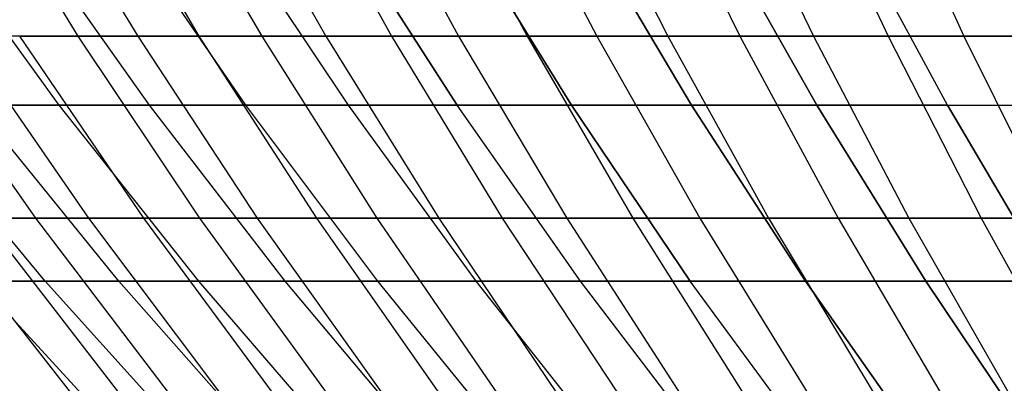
# Model space of a CAD drawing. Extents: x -125 to 125, y -143 to 0.
# Tile 33 of 241: x -36.4 to -26.12, y -124.75 to -120.95. Entities that reach past the tile are written whole.
import ezdxf

# ---------------------------------------------------------------- set-up
doc = ezdxf.new("R2010")
doc.units = 0
doc.header["$LTSCALE"] = 25.4
doc.layers.get('0').update_dxf_attribs({"linetype": 'CONTINUOUS'})

# ---------------------------------------------------------------- blocks, each defined once
blk = doc.blocks.new('NL2500026672_STL')
at = {"color": 0}
for p, q in [((-37.006, -119.149, -30.248), (-35.797, -121.119, -29.26)), ((-37.006, -119.149, -30.248), (-35.797, -121.119, -29.26)), ((-36.36, -119.149, 31.021), (-35.172, -121.119, 30.008)), ((-36.36, -119.149, 31.021), (-35.172, -121.119, 30.008)), ((-35.698, -119.149, -31.781), (-34.532, -121.119, -30.743)), ((-35.698, -119.149, -31.781), (-34.532, -121.119, -30.743)), ((-35.02, -119.149, 32.526), (-33.876, -121.119, 31.464)), ((-35.02, -119.149, 32.526), (-33.876, -121.119, 31.464)), ((-34.326, -119.149, -33.257), (-33.205, -121.119, -32.171)), ((-34.326, -119.149, -33.257), (-33.205, -121.119, -32.171)), ((-33.617, -119.149, 33.974), (-32.519, -121.119, 32.864)), ((-33.617, -119.149, 33.974), (-32.519, -121.119, 32.864)), ((-32.894, -119.149, -34.675), (-31.819, -121.119, -33.542)), ((-32.894, -119.149, -34.675), (-31.819, -121.119, -33.542)), ((-32.155, -119.149, 35.361), (-31.105, -121.119, 34.206)), ((-32.155, -119.149, 35.361), (-31.105, -121.119, 34.206)), ((-31.403, -119.149, -36.031), (-30.377, -121.119, -34.854)), ((-31.403, -119.149, -36.031), (-30.377, -121.119, -34.854)), ((-30.636, -119.149, 36.685), (-29.635, -121.119, 35.487)), ((-30.636, -119.149, 36.685), (-29.635, -121.119, 35.487)), ((-29.856, -119.149, -37.322), (-28.881, -121.119, -36.103)), ((-29.856, -119.149, -37.322), (-28.881, -121.119, -36.103)), ((-29.062, -119.149, 37.944), (-28.113, -121.119, 36.704)), ((-29.062, -119.149, 37.944), (-28.113, -121.119, 36.704)), ((-28.256, -119.149, -38.548), (-27.333, -121.119, -37.289)), ((-28.256, -119.149, -38.548), (-27.333, -121.119, -37.289)), ((-27.437, -119.149, 39.135), (-26.541, -121.119, 37.857)), ((-27.437, -119.149, 39.135), (-26.541, -121.119, 37.857)), ((-35.991, -121.839, 20.779), (-37.38, -119.929, 21.582)), ((-35.991, -121.839, 20.779), (-37.38, -119.929, 21.582)), ((-35.991, -121.839, -20.779), (-37.38, -119.929, -21.582)), ((-35.991, -121.839, -20.779), (-37.38, -119.929, -21.582)), ((-35.05, -121.839, 22.329), (-36.403, -119.929, 23.192)), ((-35.05, -121.839, 22.329), (-36.403, -119.929, 23.192)), ((-35.05, -121.839, -22.329), (-36.403, -119.929, -23.192)), ((-35.05, -121.839, -22.329), (-36.403, -119.929, -23.192)), ((-34.043, -121.839, 23.837), (-35.357, -119.929, 24.757)), ((-34.043, -121.839, 23.837), (-35.357, -119.929, 24.757)), ((-34.043, -121.839, -23.837), (-35.357, -119.929, -24.757)), ((-34.043, -121.839, -23.837), (-35.357, -119.929, -24.757)), ((-32.971, -121.839, 25.299), (-34.244, -119.929, 26.276)), ((-32.971, -121.839, 25.299), (-34.244, -119.929, 26.276)), ((-32.971, -121.839, -25.299), (-34.244, -119.929, -26.276)), ((-32.971, -121.839, -25.299), (-34.244, -119.929, -26.276)), ((-33.065, -119.929, 27.745), (-31.836, -121.839, 26.713)), ((-31.836, -121.839, -26.713), (-33.065, -119.929, -27.745)), ((-31.836, -121.839, -26.713), (-33.065, -119.929, -27.745)), ((-33.065, -119.929, 27.745), (-31.836, -121.839, 26.713)), ((-30.64, -121.839, -28.077), (-31.823, -119.929, -29.161)), ((-30.64, -121.839, -28.077), (-31.823, -119.929, -29.161)), ((-31.823, -119.929, 29.161), (-30.64, -121.839, 28.077)), ((-31.823, -119.929, 29.161), (-30.64, -121.839, 28.077)), ((-29.386, -121.839, -29.386), (-30.521, -119.929, -30.521)), ((-29.386, -121.839, -29.386), (-30.521, -119.929, -30.521)), ((-30.521, -119.929, 30.521), (-29.386, -121.839, 29.386)), ((-30.521, -119.929, 30.521), (-29.386, -121.839, 29.386)), ((-28.077, -121.839, -30.64), (-29.161, -119.929, -31.823)), ((-28.077, -121.839, -30.64), (-29.161, -119.929, -31.823)), ((-29.161, -119.929, 31.823), (-28.077, -121.839, 30.64)), ((-29.161, -119.929, 31.823), (-28.077, -121.839, 30.64)), ((-26.713, -121.839, -31.836), (-27.745, -119.929, -33.065)), ((-26.713, -121.839, -31.836), (-27.745, -119.929, -33.065)), ((-26.713, -121.839, 31.836), (-27.745, -119.929, 33.065)), ((-26.713, -121.839, 31.836), (-27.745, -119.929, 33.065)), ((-37.575, -121.119, 26.938), (-36.24, -123.021, 25.982)), ((-37.575, -121.119, 26.938), (-36.24, -123.021, 25.982)), ((-35.797, -121.119, -29.26), (-36.999, -121.119, -27.725)), ((-36.999, -121.119, -27.725), (-35.685, -123.021, -26.74)), ((-35.797, -121.119, -29.26), (-36.999, -121.119, -27.725)), ((-36.999, -121.119, -27.725), (-35.685, -123.021, -26.74)), ((-36.406, -121.119, 28.498), (-35.172, -121.119, 30.008)), ((-36.406, -121.119, 28.498), (-35.172, -121.119, 30.008)), ((-36.406, -121.119, 28.498), (-35.113, -123.021, 27.486)), ((-36.406, -121.119, 28.498), (-35.113, -123.021, 27.486)), ((-34.532, -121.119, -30.743), (-35.797, -121.119, -29.26)), ((-35.797, -121.119, -29.26), (-34.526, -123.021, -28.22)), ((-34.532, -121.119, -30.743), (-35.797, -121.119, -29.26)), ((-35.797, -121.119, -29.26), (-34.526, -123.021, -28.22)), ((-35.172, -121.119, 30.008), (-33.876, -121.119, 31.464)), ((-35.172, -121.119, 30.008), (-33.876, -121.119, 31.464)), ((-35.172, -121.119, 30.008), (-33.923, -123.021, 28.942)), ((-35.172, -121.119, 30.008), (-33.923, -123.021, 28.942)), ((-33.205, -121.119, -32.171), (-34.532, -121.119, -30.743)), ((-34.532, -121.119, -30.743), (-33.305, -123.021, -29.651)), ((-33.205, -121.119, -32.171), (-34.532, -121.119, -30.743)), ((-34.532, -121.119, -30.743), (-33.305, -123.021, -29.651)), ((-33.876, -121.119, 31.464), (-32.519, -121.119, 32.864)), ((-33.876, -121.119, 31.464), (-32.519, -121.119, 32.864)), ((-33.876, -121.119, 31.464), (-32.673, -123.021, 30.346)), ((-33.876, -121.119, 31.464), (-32.673, -123.021, 30.346)), ((-31.819, -121.119, -33.542), (-33.205, -121.119, -32.171)), ((-33.205, -121.119, -32.171), (-32.026, -123.021, -31.028)), ((-31.819, -121.119, -33.542), (-33.205, -121.119, -32.171)), ((-33.205, -121.119, -32.171), (-32.026, -123.021, -31.028)), ((-32.519, -121.119, 32.864), (-31.105, -121.119, 34.206)), ((-32.519, -121.119, 32.864), (-31.105, -121.119, 34.206)), ((-32.519, -121.119, 32.864), (-31.364, -123.021, 31.697)), ((-32.519, -121.119, 32.864), (-31.364, -123.021, 31.697)), ((-30.377, -121.119, -34.854), (-31.819, -121.119, -33.542)), ((-31.819, -121.119, -33.542), (-30.689, -123.021, -32.351)), ((-30.377, -121.119, -34.854), (-31.819, -121.119, -33.542)), ((-31.819, -121.119, -33.542), (-30.689, -123.021, -32.351)), ((-31.105, -121.119, 34.206), (-29.635, -121.119, 35.487)), ((-31.105, -121.119, 34.206), (-29.635, -121.119, 35.487)), ((-31.105, -121.119, 34.206), (-30, -123.021, 32.991)), ((-31.105, -121.119, 34.206), (-30, -123.021, 32.991)), ((-28.881, -121.119, -36.103), (-30.377, -121.119, -34.854)), ((-30.377, -121.119, -34.854), (-29.298, -123.021, -33.616)), ((-28.881, -121.119, -36.103), (-30.377, -121.119, -34.854)), ((-30.377, -121.119, -34.854), (-29.298, -123.021, -33.616)), ((-29.635, -121.119, 35.487), (-28.113, -121.119, 36.704)), ((-29.635, -121.119, 35.487), (-28.113, -121.119, 36.704)), ((-29.635, -121.119, 35.487), (-28.583, -123.021, 34.226)), ((-29.635, -121.119, 35.487), (-28.583, -123.021, 34.226)), ((-27.333, -121.119, -37.289), (-28.881, -121.119, -36.103)), ((-28.881, -121.119, -36.103), (-27.855, -123.021, -34.821)), ((-27.333, -121.119, -37.289), (-28.881, -121.119, -36.103)), ((-28.881, -121.119, -36.103), (-27.855, -123.021, -34.821)), ((-28.113, -121.119, 36.704), (-26.541, -121.119, 37.857)), ((-28.113, -121.119, 36.704), (-26.541, -121.119, 37.857)), ((-28.113, -121.119, 36.704), (-27.115, -123.021, 35.401)), ((-28.113, -121.119, 36.704), (-27.115, -123.021, 35.401)), ((-25.737, -121.119, -38.408), (-27.333, -121.119, -37.289)), ((-27.333, -121.119, -37.289), (-26.362, -123.021, -35.964)), ((-25.737, -121.119, -38.408), (-27.333, -121.119, -37.289)), ((-27.333, -121.119, -37.289), (-26.362, -123.021, -35.964)), ((-26.541, -121.119, 37.857), (-24.921, -121.119, 38.942)), ((-26.541, -121.119, 37.857), (-24.921, -121.119, 38.942)), ((-26.541, -121.119, 37.857), (-25.598, -123.021, 36.512)), ((-26.541, -121.119, 37.857), (-25.598, -123.021, 36.512)), ((-36.139, -123.679, 16.852), (-37.665, -121.839, 17.563)), ((-36.139, -123.679, 16.852), (-37.665, -121.839, 17.563)), ((-36.139, -123.679, -16.852), (-37.665, -121.839, -17.563)), ((-36.139, -123.679, -16.852), (-37.665, -121.839, -17.563)), ((-35.991, -121.839, 20.779), (-36.863, -121.839, 19.19)), ((-35.369, -123.679, 18.412), (-36.863, -121.839, 19.19)), ((-35.991, -121.839, 20.779), (-36.863, -121.839, 19.19)), ((-35.369, -123.679, 18.412), (-36.863, -121.839, 19.19)), ((-35.369, -123.679, -18.412), (-36.863, -121.839, -19.19)), ((-36.863, -121.839, -19.19), (-35.991, -121.839, -20.779)), ((-35.369, -123.679, -18.412), (-36.863, -121.839, -19.19)), ((-36.863, -121.839, -19.19), (-35.991, -121.839, -20.779)), ((-35.05, -121.839, 22.329), (-35.991, -121.839, 20.779)), ((-34.532, -123.679, 19.937), (-35.991, -121.839, 20.779)), ((-35.05, -121.839, 22.329), (-35.991, -121.839, 20.779)), ((-34.532, -123.679, 19.937), (-35.991, -121.839, 20.779)), ((-34.532, -123.679, -19.937), (-35.991, -121.839, -20.779)), ((-35.991, -121.839, -20.779), (-35.05, -121.839, -22.329)), ((-34.532, -123.679, -19.937), (-35.991, -121.839, -20.779)), ((-35.991, -121.839, -20.779), (-35.05, -121.839, -22.329)), ((-34.043, -121.839, 23.837), (-35.05, -121.839, 22.329)), ((-33.63, -123.679, 21.425), (-35.05, -121.839, 22.329)), ((-34.043, -121.839, 23.837), (-35.05, -121.839, 22.329)), ((-33.63, -123.679, 21.425), (-35.05, -121.839, 22.329)), ((-33.63, -123.679, -21.425), (-35.05, -121.839, -22.329)), ((-35.05, -121.839, -22.329), (-34.043, -121.839, -23.837)), ((-33.63, -123.679, -21.425), (-35.05, -121.839, -22.329)), ((-35.05, -121.839, -22.329), (-34.043, -121.839, -23.837)), ((-32.971, -121.839, 25.299), (-34.043, -121.839, 23.837)), ((-32.663, -123.679, 22.871), (-34.043, -121.839, 23.837)), ((-32.971, -121.839, 25.299), (-34.043, -121.839, 23.837)), ((-32.663, -123.679, 22.871), (-34.043, -121.839, 23.837)), ((-32.663, -123.679, -22.871), (-34.043, -121.839, -23.837)), ((-34.043, -121.839, -23.837), (-32.971, -121.839, -25.299)), ((-32.663, -123.679, -22.871), (-34.043, -121.839, -23.837)), ((-34.043, -121.839, -23.837), (-32.971, -121.839, -25.299)), ((-31.836, -121.839, 26.713), (-32.971, -121.839, 25.299)), ((-31.635, -123.679, 24.274), (-32.971, -121.839, 25.299)), ((-31.836, -121.839, 26.713), (-32.971, -121.839, 25.299)), ((-31.635, -123.679, 24.274), (-32.971, -121.839, 25.299)), ((-31.635, -123.679, -24.274), (-32.971, -121.839, -25.299)), ((-32.971, -121.839, -25.299), (-31.836, -121.839, -26.713)), ((-31.635, -123.679, -24.274), (-32.971, -121.839, -25.299)), ((-32.971, -121.839, -25.299), (-31.836, -121.839, -26.713)), ((-30.546, -123.679, 25.631), (-31.836, -121.839, 26.713)), ((-30.64, -121.839, 28.077), (-31.836, -121.839, 26.713)), ((-30.546, -123.679, 25.631), (-31.836, -121.839, 26.713)), ((-30.546, -123.679, -25.631), (-31.836, -121.839, -26.713)), ((-31.836, -121.839, -26.713), (-30.64, -121.839, -28.077)), ((-30.546, -123.679, -25.631), (-31.836, -121.839, -26.713)), ((-31.836, -121.839, -26.713), (-30.64, -121.839, -28.077)), ((-30.64, -121.839, 28.077), (-31.836, -121.839, 26.713)), ((-30.64, -121.839, 28.077), (-29.399, -123.679, 26.939)), ((-29.399, -123.679, -26.939), (-30.64, -121.839, -28.077)), ((-30.64, -121.839, -28.077), (-29.386, -121.839, -29.386)), ((-29.399, -123.679, -26.939), (-30.64, -121.839, -28.077)), ((-30.64, -121.839, -28.077), (-29.386, -121.839, -29.386)), ((-29.386, -121.839, 29.386), (-30.64, -121.839, 28.077)), ((-30.64, -121.839, 28.077), (-29.399, -123.679, 26.939)), ((-29.386, -121.839, 29.386), (-30.64, -121.839, 28.077)), ((-28.196, -123.679, -28.196), (-29.386, -121.839, -29.386)), ((-29.386, -121.839, -29.386), (-28.077, -121.839, -30.64)), ((-28.196, -123.679, -28.196), (-29.386, -121.839, -29.386)), ((-29.386, -121.839, -29.386), (-28.077, -121.839, -30.64)), ((-28.077, -121.839, 30.64), (-29.386, -121.839, 29.386)), ((-29.386, -121.839, 29.386), (-28.196, -123.679, 28.196)), ((-28.077, -121.839, 30.64), (-29.386, -121.839, 29.386)), ((-29.386, -121.839, 29.386), (-28.196, -123.679, 28.196)), ((-26.939, -123.679, -29.399), (-28.077, -121.839, -30.64)), ((-28.077, -121.839, -30.64), (-26.713, -121.839, -31.836)), ((-26.939, -123.679, -29.399), (-28.077, -121.839, -30.64)), ((-28.077, -121.839, -30.64), (-26.713, -121.839, -31.836)), ((-26.713, -121.839, 31.836), (-28.077, -121.839, 30.64)), ((-28.077, -121.839, 30.64), (-26.939, -123.679, 29.399)), ((-26.713, -121.839, 31.836), (-28.077, -121.839, 30.64)), ((-28.077, -121.839, 30.64), (-26.939, -123.679, 29.399)), ((-25.631, -123.679, -30.546), (-26.713, -121.839, -31.836)), ((-26.713, -121.839, -31.836), (-25.299, -121.839, -32.971)), ((-25.631, -123.679, -30.546), (-26.713, -121.839, -31.836)), ((-26.713, -121.839, -31.836), (-25.299, -121.839, -32.971)), ((-26.713, -121.839, 31.836), (-25.299, -121.839, 32.971)), ((-26.713, -121.839, 31.836), (-25.631, -123.679, 30.546)), ((-26.713, -121.839, 31.836), (-25.631, -123.679, 30.546)), ((-26.713, -121.839, 31.836), (-25.299, -121.839, 32.971)), ((-37.303, -123.021, 24.431), (-36.24, -123.021, 25.982)), ((-37.303, -123.021, 24.431), (-36.24, -123.021, 25.982)), ((-37.303, -123.021, 24.431), (-35.864, -124.854, 23.488)), ((-37.303, -123.021, 24.431), (-35.864, -124.854, 23.488)), ((-35.685, -123.021, -26.74), (-36.78, -123.021, -25.212)), ((-36.78, -123.021, -25.212), (-35.361, -124.854, -24.239)), ((-35.685, -123.021, -26.74), (-36.78, -123.021, -25.212)), ((-36.78, -123.021, -25.212), (-35.361, -124.854, -24.239)), ((-36.24, -123.021, 25.982), (-35.113, -123.021, 27.486)), ((-36.24, -123.021, 25.982), (-35.113, -123.021, 27.486)), ((-36.24, -123.021, 25.982), (-34.842, -124.854, 24.979)), ((-36.24, -123.021, 25.982), (-34.842, -124.854, 24.979)), ((-34.526, -123.021, -28.22), (-35.685, -123.021, -26.74)), ((-35.685, -123.021, -26.74), (-34.308, -124.854, -25.708)), ((-34.526, -123.021, -28.22), (-35.685, -123.021, -26.74)), ((-35.685, -123.021, -26.74), (-34.308, -124.854, -25.708)), ((-35.113, -123.021, 27.486), (-33.923, -123.021, 28.942)), ((-35.113, -123.021, 27.486), (-33.923, -123.021, 28.942)), ((-35.113, -123.021, 27.486), (-33.758, -124.854, 26.426)), ((-35.113, -123.021, 27.486), (-33.758, -124.854, 26.426)), ((-33.305, -123.021, -29.651), (-34.526, -123.021, -28.22)), ((-34.526, -123.021, -28.22), (-33.194, -124.854, -27.132)), ((-33.305, -123.021, -29.651), (-34.526, -123.021, -28.22)), ((-34.526, -123.021, -28.22), (-33.194, -124.854, -27.132)), ((-33.923, -123.021, 28.942), (-32.673, -123.021, 30.346)), ((-33.923, -123.021, 28.942), (-32.673, -123.021, 30.346)), ((-33.923, -123.021, 28.942), (-32.614, -124.854, 27.825)), ((-33.923, -123.021, 28.942), (-32.614, -124.854, 27.825)), ((-32.026, -123.021, -31.028), (-33.305, -123.021, -29.651)), ((-33.305, -123.021, -29.651), (-32.02, -124.854, -28.507)), ((-32.026, -123.021, -31.028), (-33.305, -123.021, -29.651)), ((-33.305, -123.021, -29.651), (-32.02, -124.854, -28.507)), ((-32.673, -123.021, 30.346), (-31.364, -123.021, 31.697)), ((-32.673, -123.021, 30.346), (-31.364, -123.021, 31.697)), ((-32.673, -123.021, 30.346), (-31.412, -124.854, 29.176)), ((-32.673, -123.021, 30.346), (-31.412, -124.854, 29.176)), ((-30.689, -123.021, -32.351), (-32.026, -123.021, -31.028)), ((-32.026, -123.021, -31.028), (-30.79, -124.854, -29.831)), ((-30.689, -123.021, -32.351), (-32.026, -123.021, -31.028)), ((-32.026, -123.021, -31.028), (-30.79, -124.854, -29.831)), ((-31.364, -123.021, 31.697), (-30, -123.021, 32.991)), ((-31.364, -123.021, 31.697), (-30, -123.021, 32.991)), ((-31.364, -123.021, 31.697), (-30.154, -124.854, 30.474)), ((-31.364, -123.021, 31.697), (-30.154, -124.854, 30.474)), ((-29.298, -123.021, -33.616), (-30.689, -123.021, -32.351)), ((-30.689, -123.021, -32.351), (-29.505, -124.854, -31.103)), ((-29.298, -123.021, -33.616), (-30.689, -123.021, -32.351)), ((-30.689, -123.021, -32.351), (-29.505, -124.854, -31.103)), ((-30, -123.021, 32.991), (-28.583, -123.021, 34.226)), ((-30, -123.021, 32.991), (-28.583, -123.021, 34.226)), ((-30, -123.021, 32.991), (-28.843, -124.854, 31.718)), ((-30, -123.021, 32.991), (-28.843, -124.854, 31.718)), ((-27.855, -123.021, -34.821), (-29.298, -123.021, -33.616)), ((-29.298, -123.021, -33.616), (-28.168, -124.854, -32.319)), ((-27.855, -123.021, -34.821), (-29.298, -123.021, -33.616)), ((-29.298, -123.021, -33.616), (-28.168, -124.854, -32.319)), ((-28.583, -123.021, 34.226), (-27.115, -123.021, 35.401)), ((-28.583, -123.021, 34.226), (-27.115, -123.021, 35.401)), ((-28.583, -123.021, 34.226), (-27.48, -124.854, 32.906)), ((-28.583, -123.021, 34.226), (-27.48, -124.854, 32.906)), ((-26.362, -123.021, -35.964), (-27.855, -123.021, -34.821)), ((-27.855, -123.021, -34.821), (-26.78, -124.854, -33.478)), ((-26.362, -123.021, -35.964), (-27.855, -123.021, -34.821)), ((-27.855, -123.021, -34.821), (-26.78, -124.854, -33.478)), ((-27.115, -123.021, 35.401), (-25.598, -123.021, 36.512)), ((-27.115, -123.021, 35.401), (-25.598, -123.021, 36.512)), ((-27.115, -123.021, 35.401), (-26.068, -124.854, 34.035)), ((-27.115, -123.021, 35.401), (-26.068, -124.854, 34.035)), ((-24.823, -123.021, -37.044), (-26.362, -123.021, -35.964)), ((-26.362, -123.021, -35.964), (-25.345, -124.854, -34.577)), ((-24.823, -123.021, -37.044), (-26.362, -123.021, -35.964)), ((-26.362, -123.021, -35.964), (-25.345, -124.854, -34.577)), ((-36.139, -123.679, 16.852), (-36.839, -123.679, 15.259)), ((-35.213, -125.447, 14.586), (-36.839, -123.679, 15.259)), ((-36.139, -123.679, 16.852), (-36.839, -123.679, 15.259)), ((-35.213, -125.447, 14.586), (-36.839, -123.679, 15.259)), ((-35.213, -125.447, -14.586), (-36.839, -123.679, -15.259)), ((-36.839, -123.679, -15.259), (-36.139, -123.679, -16.852)), ((-35.213, -125.447, -14.586), (-36.839, -123.679, -15.259)), ((-36.839, -123.679, -15.259), (-36.139, -123.679, -16.852)), ((-35.369, -123.679, 18.412), (-36.139, -123.679, 16.852)), ((-34.543, -125.447, 16.108), (-36.139, -123.679, 16.852)), ((-35.369, -123.679, 18.412), (-36.139, -123.679, 16.852)), ((-34.543, -125.447, 16.108), (-36.139, -123.679, 16.852)), ((-34.543, -125.447, -16.108), (-36.139, -123.679, -16.852)), ((-36.139, -123.679, -16.852), (-35.369, -123.679, -18.412)), ((-34.543, -125.447, -16.108), (-36.139, -123.679, -16.852)), ((-36.139, -123.679, -16.852), (-35.369, -123.679, -18.412)), ((-34.532, -123.679, 19.937), (-35.369, -123.679, 18.412)), ((-33.808, -125.447, 17.599), (-35.369, -123.679, 18.412)), ((-34.532, -123.679, 19.937), (-35.369, -123.679, 18.412)), ((-33.808, -125.447, 17.599), (-35.369, -123.679, 18.412)), ((-33.808, -125.447, -17.599), (-35.369, -123.679, -18.412)), ((-35.369, -123.679, -18.412), (-34.532, -123.679, -19.937)), ((-33.808, -125.447, -17.599), (-35.369, -123.679, -18.412)), ((-35.369, -123.679, -18.412), (-34.532, -123.679, -19.937)), ((-33.63, -123.679, 21.425), (-34.532, -123.679, 19.937)), ((-33.008, -125.447, 19.057), (-34.532, -123.679, 19.937)), ((-33.63, -123.679, 21.425), (-34.532, -123.679, 19.937)), ((-33.008, -125.447, 19.057), (-34.532, -123.679, 19.937)), ((-33.008, -125.447, -19.057), (-34.532, -123.679, -19.937)), ((-34.532, -123.679, -19.937), (-33.63, -123.679, -21.425)), ((-33.008, -125.447, -19.057), (-34.532, -123.679, -19.937)), ((-34.532, -123.679, -19.937), (-33.63, -123.679, -21.425)), ((-32.663, -123.679, 22.871), (-33.63, -123.679, 21.425)), ((-32.145, -125.447, 20.479), (-33.63, -123.679, 21.425)), ((-32.663, -123.679, 22.871), (-33.63, -123.679, 21.425)), ((-32.145, -125.447, 20.479), (-33.63, -123.679, 21.425)), ((-32.145, -125.447, -20.479), (-33.63, -123.679, -21.425)), ((-33.63, -123.679, -21.425), (-32.663, -123.679, -22.871)), ((-32.145, -125.447, -20.479), (-33.63, -123.679, -21.425)), ((-33.63, -123.679, -21.425), (-32.663, -123.679, -22.871)), ((-31.635, -123.679, 24.274), (-32.663, -123.679, 22.871)), ((-31.222, -125.447, 21.862), (-32.663, -123.679, 22.871)), ((-31.635, -123.679, 24.274), (-32.663, -123.679, 22.871)), ((-31.222, -125.447, 21.862), (-32.663, -123.679, 22.871)), ((-31.222, -125.447, -21.862), (-32.663, -123.679, -22.871)), ((-32.663, -123.679, -22.871), (-31.635, -123.679, -24.274)), ((-31.222, -125.447, -21.862), (-32.663, -123.679, -22.871)), ((-32.663, -123.679, -22.871), (-31.635, -123.679, -24.274)), ((-30.546, -123.679, 25.631), (-31.635, -123.679, 24.274)), ((-30.238, -125.447, 23.203), (-31.635, -123.679, 24.274)), ((-30.546, -123.679, 25.631), (-31.635, -123.679, 24.274)), ((-30.238, -125.447, 23.203), (-31.635, -123.679, 24.274)), ((-30.238, -125.447, -23.203), (-31.635, -123.679, -24.274)), ((-31.635, -123.679, -24.274), (-30.546, -123.679, -25.631)), ((-30.238, -125.447, -23.203), (-31.635, -123.679, -24.274)), ((-31.635, -123.679, -24.274), (-30.546, -123.679, -25.631)), ((-29.399, -123.679, 26.939), (-30.546, -123.679, 25.631)), ((-29.197, -125.447, 24.5), (-30.546, -123.679, 25.631)), ((-29.399, -123.679, 26.939), (-30.546, -123.679, 25.631)), ((-29.197, -125.447, 24.5), (-30.546, -123.679, 25.631)), ((-29.197, -125.447, -24.5), (-30.546, -123.679, -25.631)), ((-30.546, -123.679, -25.631), (-29.399, -123.679, -26.939)), ((-29.197, -125.447, -24.5), (-30.546, -123.679, -25.631)), ((-30.546, -123.679, -25.631), (-29.399, -123.679, -26.939)), ((-28.101, -125.447, 25.75), (-29.399, -123.679, 26.939)), ((-28.196, -123.679, 28.196), (-29.399, -123.679, 26.939)), ((-28.101, -125.447, 25.75), (-29.399, -123.679, 26.939)), ((-28.101, -125.447, -25.75), (-29.399, -123.679, -26.939)), ((-29.399, -123.679, -26.939), (-28.196, -123.679, -28.196)), ((-28.101, -125.447, -25.75), (-29.399, -123.679, -26.939)), ((-29.399, -123.679, -26.939), (-28.196, -123.679, -28.196)), ((-28.196, -123.679, 28.196), (-29.399, -123.679, 26.939)), ((-28.196, -123.679, 28.196), (-26.951, -125.447, 26.951)), ((-26.951, -125.447, -26.951), (-28.196, -123.679, -28.196)), ((-28.196, -123.679, -28.196), (-26.939, -123.679, -29.399)), ((-26.951, -125.447, -26.951), (-28.196, -123.679, -28.196)), ((-28.196, -123.679, -28.196), (-26.939, -123.679, -29.399)), ((-26.939, -123.679, 29.399), (-28.196, -123.679, 28.196)), ((-28.196, -123.679, 28.196), (-26.951, -125.447, 26.951)), ((-26.939, -123.679, 29.399), (-28.196, -123.679, 28.196)), ((-25.75, -125.447, -28.101), (-26.939, -123.679, -29.399)), ((-26.939, -123.679, -29.399), (-25.631, -123.679, -30.546)), ((-25.75, -125.447, -28.101), (-26.939, -123.679, -29.399)), ((-26.939, -123.679, -29.399), (-25.631, -123.679, -30.546)), ((-25.631, -123.679, 30.546), (-26.939, -123.679, 29.399)), ((-26.939, -123.679, 29.399), (-25.75, -125.447, 28.101)), ((-25.631, -123.679, 30.546), (-26.939, -123.679, 29.399)), ((-26.939, -123.679, 29.399), (-25.75, -125.447, 28.101))]:
    blk.add_line(p, q, dxfattribs=at)

msp = doc.modelspace()

# ---------------------------------------------------------------- block references
at = {"color": 253}
msp.add_blockref('NL2500026672_STL', (0, 0), dxfattribs=at)

doc.saveas('drawing.dxf')
